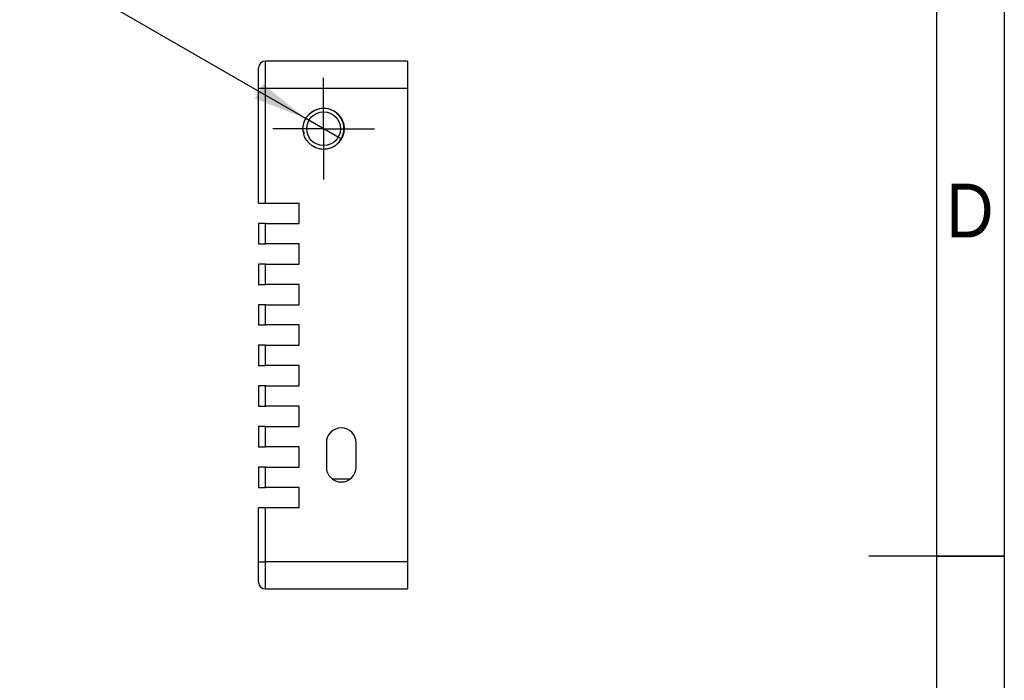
# Model space of a CAD drawing. Header units: millimetres. Extents: x 3 to 207, y 3 to 294.
# Tile 9 of 10: x 134 to 207, y 139 to 188. Entities that reach past the tile are written whole.
import ezdxf

# ---------------------------------------------------------------- set-up
doc = ezdxf.new("R2010")
doc.units = ezdxf.units.MM
for name, pattern in [('SLD-中心线', [19.05, 15.24, -1.27, 1.27, -1.27]), ('SLD-双点画线', [12.7, 6.35, -1.27, 1.27, -1.27, 1.27, -1.27]), ('SLD-实线', [0])]:
    doc.linetypes.add(name, pattern=pattern)
for name, color, linetype in [('中心符号线', 7, 'SLD-中心线'), ('几何体', 7, 'SLD-实线'), ('尺寸', 3, 'SLD-实线'), ('注释', 2, 'SLD-实线'), ('草图直线', 1, 'SLD-实线'), ('装饰螺纹线', 6, 'SLD-双点画线')]:
    doc.layers.add(name, color=color, linetype=linetype)
doc.styles.add('SLDTEXTSTYLE0', font='Microsoft YaHei.ttf', dxfattribs={"bigfont": 'bigfont'})
doc.styles.add('SLDTEXTSTYLE1', font='Microsoft YaHei.ttf')
doc.styles.add('SLDTEXTSTYLE2', font='Gothic.ttf', dxfattribs={"width": 0.913})
doc.dimstyles.new('SLDDIMSTYLE0', dxfattribs={"dimtxt": 3.5, "dimasz": 4, "dimexe": 0, "dimexo": 0.0625, "dimgap": 0.875, "dimtad": 0, "dimtih": 1, "dimtoh": 1, "dimdec": 3, "dimrnd": 1e-09, "dimzin": 4, "dimdsep": 46, "dimtxsty": 'SLDTEXTSTYLE1', "dimblk1": 'NONE', "dimsah": 1, "dimcen": 0, "dimadec": 0, "dimazin": 1, "dimtfac": 1, "dimtdec": 3, "dimtmove": 0, "dimatfit": 3, "dimldrblk": 'NONE', "dimfxl": 1, "dimfrac": 2, "dimtolj": 1, "dimtzin": 12, "dimarcsym": 0})

# ---------------------------------------------------------------- blocks, each defined once
blk = doc.blocks.new('SW_SYMBOL_HOLE_DEPTH')
at = {"layer": '尺寸', "color": 0}
for p, q in [((0, 875), (800, 875)), ((400, 875), (400, 75)), ((100, 555), (400, 75)), ((700, 555), (400, 75))]:
    blk.add_line(p, q, dxfattribs=at)
blk = doc.blocks.new('SW_SYMBOL_HOLE_SINK')
at = {"layer": '尺寸', "color": 0}
for p, q in [((0, 875), (800, 75)), ((800, 75), (1600, 875))]:
    blk.add_line(p, q, dxfattribs=at)
blk = doc.blocks.new('_D')
at = {"layer": '尺寸', "transparency": 16777216}
for p, q in [((134.897, 192.672), (82.719, 192.672)), ((155.398, 180.836), (134.897, 192.672)), ((158.04, 179.311), (155.398, 180.836))]:
    blk.add_line(p, q, dxfattribs=at)
blk.add_solid([(155.398, 180.836), (152.242, 183.369), (151.626, 182.303)], dxfattribs=at)
at = {"layer": '尺寸', "transparency": 16777216, "xscale": 0.004592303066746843, "yscale": 0.004592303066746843, "zscale": 0.004592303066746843}
for name, p in [('SW_SYMBOL_HOLE_DEPTH', (108.793, 204.671)), ('SW_SYMBOL_HOLE_DEPTH', (112.528, 198.945)), ('SW_SYMBOL_HOLE_SINK', (82.719, 193.218))]:
    blk.add_blockref(name, p, dxfattribs=at)
at = {"layer": '尺寸', "transparency": 16777216, "char_height": 3.5, "attachment_point": 1}
for s, insert, style in [('%%c', (89.687, 208.717), 'SLDTEXTSTYLE1'), (' 2.500 ', (95.095, 208.751), 'SLDTEXTSTYLE1'), (' 6.000', (113.917, 208.751), 'SLDTEXTSTYLE1'), ('M3x0.5 - 6H ', (85.952, 203.025), 'SLDTEXTSTYLE1'), (' 5.500', (117.651, 203.025), 'SLDTEXTSTYLE1'), ('%%c', (92.396, 197.264), 'SLDTEXTSTYLE1'), (' 3.050 X 90°, 近端', (97.804, 197.298), 'SLDTEXTSTYLE0')]:
    blk.add_mtext(s, dxfattribs=dict(at, insert=insert, style=style))
blk = doc.blocks.new('_None')
blk = doc.blocks.new('SW_CENTERMARKSYMBOL_0')
at = {"layer": '中心符号线', "color": 0}
for p, q in [((0, 2.5), (0, 3.75)), ((0, 0), (0, 2.5)), ((-2.5, 0), (-3.75, 0)), ((0, 0), (-2.5, 0)), ((0, 0), (0, -2.5)), ((0, 0), (2.5, 0)), ((2.5, 0), (3.75, 0)), ((0, -2.5), (0, -3.75))]:
    blk.add_line(p, q, dxfattribs=at)

msp = doc.modelspace()

# ---------------------------------------------------------------- linework, layer by layer
at = {"layer": '几何体'}
for p, q in [((152.4189105, 183.0731845), (152.4189105, 185.0731845)), ((162.9189105, 185.0731845), (152.4189105, 185.0731845)), ((162.9189105, 185.0731845), (162.9189105, 183.0731845)), ((151.9189105, 183.0731845), (152.4189105, 183.0731845)), ((151.9189105, 174.5731845), (151.9189105, 183.0731845)), ((152.4189105, 183.0731845), (162.9189105, 183.0731845)), ((152.4189105, 174.5731845), (152.4189105, 183.0731845)), ((162.9189105, 183.0731845), (162.9189105, 148.0731845)), ((151.9189105, 174.5731845), (152.4189105, 174.5731845)), ((152.4189105, 174.5731845), (154.9189105, 174.5731845)), ((154.9189105, 173.0731845), (154.9189105, 174.5731845)), ((151.9189105, 173.0731845), (151.9189105, 171.5731845)), ((152.4189105, 173.0731845), (151.9189105, 173.0731845)), ((152.4189105, 171.5731845), (152.4189105, 173.0731845)), ((152.4189105, 173.0731845), (154.9189105, 173.0731845)), ((151.9189105, 171.5731845), (152.4189105, 171.5731845)), ((154.9189105, 171.5731845), (152.4189105, 171.5731845)), ((154.9189105, 170.0731845), (154.9189105, 171.5731845)), ((151.9189105, 170.0731845), (151.9189105, 168.5731845)), ((152.4189105, 170.0731845), (151.9189105, 170.0731845)), ((152.4189105, 168.5731845), (152.4189105, 170.0731845)), ((152.4189105, 170.0731845), (154.9189105, 170.0731845)), ((151.9189105, 168.5731845), (152.4189105, 168.5731845)), ((154.9189105, 168.5731845), (152.4189105, 168.5731845)), ((154.9189105, 167.0731845), (154.9189105, 168.5731845)), ((151.9189105, 167.0731845), (151.9189105, 165.5731845)), ((152.4189105, 167.0731845), (151.9189105, 167.0731845)), ((152.4189105, 165.5731845), (152.4189105, 167.0731845)), ((152.4189105, 167.0731845), (154.9189105, 167.0731845)), ((151.9189105, 165.5731845), (152.4189105, 165.5731845)), ((154.9189105, 165.5731845), (152.4189105, 165.5731845)), ((154.9189105, 164.0731845), (154.9189105, 165.5731845)), ((151.9189105, 164.0731845), (151.9189105, 162.5731845)), ((152.4189105, 164.0731845), (151.9189105, 164.0731845)), ((152.4189105, 162.5731845), (152.4189105, 164.0731845)), ((152.4189105, 164.0731845), (154.9189105, 164.0731845)), ((151.9189105, 162.5731845), (152.4189105, 162.5731845)), ((154.9189105, 162.5731845), (152.4189105, 162.5731845)), ((154.9189105, 161.0731845), (154.9189105, 162.5731845)), ((151.9189105, 161.0731845), (151.9189105, 159.5731845)), ((152.4189105, 161.0731845), (151.9189105, 161.0731845)), ((152.4189105, 159.5731845), (152.4189105, 161.0731845)), ((152.4189105, 161.0731845), (154.9189105, 161.0731845)), ((151.9189105, 159.5731845), (152.4189105, 159.5731845)), ((154.9189105, 159.5731845), (152.4189105, 159.5731845)), ((154.9189105, 158.0731845), (154.9189105, 159.5731845)), ((151.9189105, 158.0731845), (151.9189105, 156.5731845)), ((152.4189105, 158.0731845), (151.9189105, 158.0731845)), ((152.4189105, 156.5731845), (152.4189105, 158.0731845)), ((152.4189105, 158.0731845), (154.9189105, 158.0731845)), ((151.9189105, 156.5731845), (152.4189105, 156.5731845)), ((154.9189105, 156.5731845), (152.4189105, 156.5731845)), ((154.9189105, 155.0731845), (154.9189105, 156.5731845)), ((156.9189105, 156.8731845), (156.9189105, 155.0731845)), ((159.1189105, 155.0731845), (159.1189105, 156.8731845)), ((151.9189105, 155.0731845), (151.9189105, 153.5731845)), ((152.4189105, 155.0731845), (151.9189105, 155.0731845)), ((152.4189105, 153.5731845), (152.4189105, 155.0731845)), ((152.4189105, 155.0731845), (154.9189105, 155.0731845)), ((157.3460907, 154.2029469), (158.6917303, 154.2029469)), ((151.9189105, 153.5731845), (152.4189105, 153.5731845)), ((154.9189105, 153.5731845), (152.4189105, 153.5731845)), ((154.9189105, 152.0731845), (154.9189105, 153.5731845)), ((151.9189105, 148.0731845), (151.9189105, 152.0731845)), ((152.4189105, 152.0731845), (151.9189105, 152.0731845)), ((152.4189105, 148.0731845), (152.4189105, 152.0731845)), ((154.9189105, 152.0731845), (152.4189105, 152.0731845)), ((151.9189105, 148.0731845), (152.4189105, 148.0731845)), ((152.4189105, 146.0731845), (152.4189105, 148.0731845)), ((162.9189105, 148.0731845), (152.4189105, 148.0731845)), ((162.9189105, 148.0731845), (162.9189105, 146.0731845)), ((152.4189105, 146.0731845), (162.9189105, 146.0731845))]:
    msp.add_line(p, q, dxfattribs=at)
for radius in [1.525, 1.25]:
    msp.add_circle((156.7189105, 180.0731845), radius, dxfattribs=at)
for centre, radius, start, end in [((152.4189105, 184.5731845), 0.5, 90, 180), ((158.0189105, 156.8731845), 1.1, 0, 180), ((158.0189105, 155.0731845), 1.1, 180, 0), ((152.4189105, 146.5731845), 0.5, 180, 270)]:
    msp.add_arc(centre, radius, start, end, dxfattribs=at)
for points in [[(151.9189105, 183.0731845), (151.9189105, 183.1110721), (151.9189105, 183.1865366), (151.9189105, 183.2988554), (151.9189105, 183.4096025), (151.9189105, 183.5187802), (151.9189105, 183.6861127), (151.9189105, 183.9027763), (151.9189105, 184.1408873), (151.9189105, 184.3361107), (151.9189105, 184.4593998), (151.9189105, 184.5298694), (151.9189105, 184.566547), (151.9189105, 184.5709657), (151.9189105, 184.5731845)], [(151.9189105, 146.5731845), (151.9189105, 146.5739865), (151.9189105, 146.5755838), (151.9189105, 146.5887031), (151.9189105, 146.6097022), (151.9189105, 146.6393447), (151.9189105, 146.6984984), (151.9189105, 146.8101448), (151.9189105, 147.0052296), (151.9189105, 147.2434507), (151.9189105, 147.4824222), (151.9189105, 147.6990344), (151.9189105, 147.8846046), (151.9189105, 148.0101436), (151.9189105, 148.0731845)]]:
    msp.add_open_spline(points, degree=3, knots=[0, 0, 0, 0, 0.0482774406, 0.0961591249, 0.1439200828, 0.1918374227, 0.2401855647, 0.3700030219, 0.5000480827, 0.6298656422, 0.7599108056, 0.8401054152, 0.9197070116, 1, 1, 1, 1], dxfattribs=at)
at = {"layer": '草图直线'}
for p, q in [((207, 294), (207, 3)), ((202, 289), (202, 8)), ((207.001, 148.5), (196.999, 148.5)), ((202, 148.5), (207, 148.5))]:
    msp.add_line(p, q, dxfattribs=at)
at = {"layer": '装饰螺纹线'}
msp.add_arc((156.7189105, 180.0731845), 1.5, 255, 195, dxfattribs=at)

# ---------------------------------------------------------------- block references
at = {"layer": '中心符号线'}
msp.add_blockref('SW_CENTERMARKSYMBOL_0', (156.7189105, 180.0731845), dxfattribs=at)

# ---------------------------------------------------------------- texts
at = {"layer": '注释', "insert": (204.4526873, 176.0136245), "char_height": 3.96875, "attachment_point": 2, "style": 'SLDTEXTSTYLE2'}
msp.add_mtext('D', dxfattribs=at)

# ---------------------------------------------------------------- dimensions: what is measured, and where the dimension line sits
at = {"layer": '尺寸'}
dim = msp.add_diameter_dim_2p(p1=(158.0395992, 179.3106845), p2=(155.3982217, 180.8356845), text='<> {\\fGDT;x} 6.000\\PM3x0.5 - 6H {\\fGDT;x} 5.500\\P{\\fGDT;w}%%c 3.050 X 90°, 近端', dimstyle='SLDDIMSTYLE0', dxfattribs=at)
dim.commit()
dim.dimension.update_dxf_attribs({"geometry": '_D', "text_midpoint": (108.0143362, 201.261659), "dimtype": 163})

doc.saveas('drawing.dxf')
